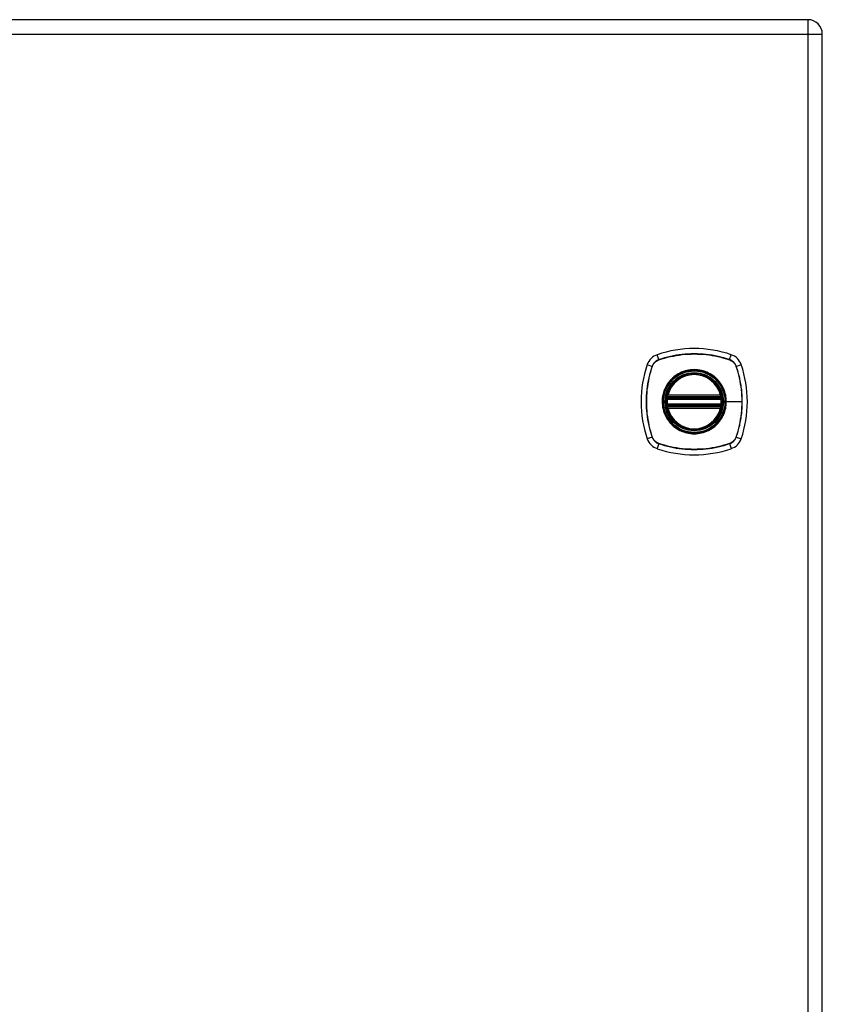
# Model space of a CAD drawing. Header units: inches. Extents: x 5 to 160, y 9 to 87.
# Tile 175 of 203: x 68 to 77, y 52 to 63. Entities that reach past the tile are written whole.
import ezdxf

# ---------------------------------------------------------------- set-up
doc = ezdxf.new("R2010")
doc.units = ezdxf.units.IN
doc.header["$MEASUREMENT"] = 0
doc.layers.add('Visible Edges(ANSI)', color=7, linetype='Continuous', lineweight=25)
doc.layers.add('Visible Tangent Edges(ANSI)', color=7, linetype='Continuous', lineweight=25)

msp = doc.modelspace()

# ---------------------------------------------------------------- linework, layer by layer
at = {"layer": 'Visible Edges(ANSI)'}
for p, q in [((77.184, 62.676), (47.588, 62.676)), ((77.345, 21.034), (77.345, 62.515)), ((75.624, 58.465), (76.218, 58.465)), ((75.628, 58.485), (76.214, 58.485)), ((76.218, 58.387), (75.624, 58.387)), ((76.214, 58.367), (75.628, 58.367))]:
    msp.add_line(p, q, dxfattribs=at)
at = {"layer": 'Visible Edges(ANSI)', "flags": 128}
for points in [[(75.613, 58.479), (75.613, 58.479), (75.613, 58.479), (75.612, 58.479), (75.612, 58.478), (75.612, 58.478), (75.612, 58.477), (75.612, 58.477), (75.612, 58.476), (75.612, 58.475), (75.612, 58.474), (75.612, 58.473), (75.611, 58.472), (75.611, 58.471), (75.611, 58.47), (75.611, 58.468), (75.611, 58.467), (75.61, 58.466), (75.61, 58.464), (75.61, 58.463), (75.61, 58.461), (75.61, 58.46), (75.61, 58.458), (75.609, 58.456), (75.609, 58.455)], [(75.609, 58.397), (75.609, 58.396), (75.61, 58.394), (75.61, 58.393), (75.61, 58.391), (75.61, 58.39), (75.61, 58.388), (75.61, 58.387), (75.611, 58.385), (75.611, 58.384), (75.611, 58.383), (75.611, 58.381), (75.611, 58.38), (75.612, 58.379), (75.612, 58.378), (75.612, 58.377), (75.612, 58.376), (75.612, 58.375), (75.612, 58.375), (75.612, 58.374), (75.612, 58.374), (75.612, 58.373), (75.613, 58.373), (75.613, 58.373), (75.613, 58.373)], [(76.233, 58.455), (76.233, 58.456), (76.232, 58.458), (76.232, 58.46), (76.232, 58.461), (76.232, 58.463), (76.232, 58.464), (76.231, 58.466), (76.231, 58.467), (76.231, 58.468), (76.231, 58.47), (76.231, 58.471), (76.231, 58.472), (76.23, 58.473), (76.23, 58.474), (76.23, 58.475), (76.23, 58.476), (76.23, 58.477), (76.23, 58.477), (76.23, 58.478), (76.23, 58.478), (76.23, 58.479), (76.229, 58.479), (76.229, 58.479), (76.229, 58.479)], [(76.229, 58.373), (76.229, 58.373), (76.229, 58.373), (76.23, 58.373), (76.23, 58.374), (76.23, 58.374), (76.23, 58.375), (76.23, 58.375), (76.23, 58.376), (76.23, 58.377), (76.23, 58.378), (76.23, 58.379), (76.231, 58.38), (76.231, 58.381), (76.231, 58.383), (76.231, 58.384), (76.231, 58.385), (76.231, 58.387), (76.232, 58.388), (76.232, 58.39), (76.232, 58.391), (76.232, 58.393), (76.232, 58.394), (76.233, 58.396), (76.233, 58.397)]]:
    msp.add_lwpolyline(points, dxfattribs=at)
at = {"layer": 'Visible Edges(ANSI)'}
for radius in [0.32, 0.315]:
    msp.add_circle((75.921, 58.426), radius, dxfattribs=at)
for centre, radius, start, end in [((77.184, 62.515), 0.161, 0, 90), ((75.566, 58.781), 0.177, 108.7722, 161.2278), ((75.921, 57.737), 1.28, 71.2278, 108.7722), ((76.276, 58.781), 0.177, 18.7722, 71.2278), ((76.61, 58.426), 1.28, 161.2278, 198.7722), ((75.232, 58.426), 1.28, 341.2278, 18.7722), ((75.921, 58.426), 0.313, 13.6344, 166.3656), ((75.921, 58.426), 0.313, 166.3656, 170.216), ((75.628, 58.497), 0.0118, 166.3656, 270), ((76.214, 58.497), 0.0118, 270, 13.6344), ((75.921, 58.426), 0.313, 9.784, 13.6344), ((75.921, 58.426), 0.313, 174.7499, 185.2501), ((75.624, 58.477), 0.0118, 170.216, 270), ((76.218, 58.477), 0.0118, 270, 9.784), ((75.921, 58.426), 0.313, 354.7499, 5.2501), ((75.624, 58.375), 0.0118, 90, 189.784), ((75.921, 58.426), 0.313, 189.784, 193.6344), ((75.628, 58.355), 0.0118, 90, 193.6344), ((75.921, 58.426), 0.313, 193.6344, 346.3656), ((76.214, 58.355), 0.0118, 346.3656, 90), ((76.218, 58.375), 0.0118, 350.216, 90), ((75.921, 58.426), 0.313, 346.3656, 350.216), ((75.566, 58.071), 0.177, 198.7722, 251.2278), ((76.276, 58.071), 0.177, 288.7722, 341.2278), ((75.921, 59.115), 1.28, 251.2278, 288.7722)]:
    msp.add_arc(centre, radius, start, end, dxfattribs=at)
at = {"layer": 'Visible Tangent Edges(ANSI)'}
for p, q in [((77.184, 62.676), (77.184, 62.515)), ((47.588, 62.515), (77.184, 62.515)), ((77.184, 62.515), (77.345, 62.515)), ((77.184, 62.515), (77.184, 21.034)), ((75.528, 58.894), (75.509, 58.949)), ((76.314, 58.894), (76.333, 58.949)), ((75.399, 58.838), (75.453, 58.819)), ((75.529, 58.892), (75.529, 58.892)), ((76.313, 58.892), (76.313, 58.892)), ((76.389, 58.819), (76.443, 58.838)), ((75.455, 58.818), (75.455, 58.818)), ((76.386, 58.818), (76.387, 58.818)), ((75.617, 58.5), (75.628, 58.497)), ((76.214, 58.497), (76.225, 58.5)), ((75.609, 58.455), (75.621, 58.454)), ((75.609, 58.397), (75.621, 58.399)), ((75.619, 58.478), (75.613, 58.479)), ((75.621, 58.454), (76.221, 58.454)), ((76.221, 58.399), (75.621, 58.399)), ((75.624, 58.465), (75.624, 58.476)), ((75.628, 58.485), (75.628, 58.497)), ((76.214, 58.497), (75.628, 58.497)), ((75.628, 58.475), (75.628, 58.485)), ((75.628, 58.475), (76.214, 58.475)), ((76.214, 58.497), (76.214, 58.485)), ((76.214, 58.485), (76.214, 58.475)), ((76.218, 58.476), (76.218, 58.465)), ((76.221, 58.454), (76.233, 58.455)), ((76.221, 58.399), (76.233, 58.397)), ((76.229, 58.479), (76.223, 58.478)), ((76.273, 58.426), (76.278, 58.426)), ((76.452, 58.426), (76.278, 58.426)), ((75.613, 58.373), (75.619, 58.374)), ((75.628, 58.355), (75.617, 58.352)), ((75.624, 58.377), (75.624, 58.387)), ((75.628, 58.367), (75.628, 58.377)), ((76.214, 58.377), (75.628, 58.377)), ((75.628, 58.355), (75.628, 58.367)), ((75.628, 58.355), (76.214, 58.355)), ((76.214, 58.377), (76.214, 58.367)), ((76.214, 58.367), (76.214, 58.355)), ((76.225, 58.352), (76.214, 58.355)), ((76.218, 58.387), (76.218, 58.377)), ((76.223, 58.374), (76.229, 58.373)), ((75.453, 58.033), (75.399, 58.014)), ((75.455, 58.034), (75.455, 58.034)), ((75.528, 57.959), (75.509, 57.904)), ((75.529, 57.96), (75.529, 57.961)), ((76.313, 57.961), (76.313, 57.96)), ((76.314, 57.959), (76.333, 57.904)), ((76.387, 58.034), (76.386, 58.034)), ((76.389, 58.033), (76.443, 58.014))]:
    msp.add_line(p, q, dxfattribs=at)
at = {"layer": 'Visible Tangent Edges(ANSI)', "flags": 128}
for points in [[(76.314, 58.894), (76.282, 58.904), (76.25, 58.913), (76.218, 58.922), (76.186, 58.929), (76.153, 58.936), (76.12, 58.942), (76.087, 58.947), (76.053, 58.951), (76.02, 58.954), (75.987, 58.956), (75.954, 58.958), (75.92, 58.958), (75.887, 58.958), (75.854, 58.956), (75.82, 58.954), (75.787, 58.951), (75.754, 58.947), (75.721, 58.942), (75.689, 58.936), (75.656, 58.929), (75.624, 58.922), (75.591, 58.913), (75.56, 58.904), (75.528, 58.894)], [(75.529, 58.892), (75.561, 58.902), (75.592, 58.911), (75.624, 58.92), (75.657, 58.928), (75.689, 58.934), (75.722, 58.94), (75.755, 58.945), (75.788, 58.95), (75.821, 58.953), (75.854, 58.955), (75.887, 58.956), (75.92, 58.957), (75.953, 58.956), (75.987, 58.955), (76.02, 58.953), (76.053, 58.95), (76.086, 58.946), (76.119, 58.941), (76.152, 58.935), (76.185, 58.928), (76.217, 58.92), (76.25, 58.911), (76.281, 58.902), (76.313, 58.892)], [(75.528, 58.894), (75.524, 58.892), (75.519, 58.89), (75.515, 58.889), (75.511, 58.887), (75.507, 58.884), (75.503, 58.882), (75.499, 58.88), (75.496, 58.877), (75.492, 58.874), (75.489, 58.871), (75.485, 58.868), (75.482, 58.865), (75.479, 58.862), (75.476, 58.859), (75.473, 58.855), (75.47, 58.851), (75.467, 58.848), (75.465, 58.844), (75.463, 58.84), (75.46, 58.836), (75.458, 58.832), (75.457, 58.828), (75.455, 58.823), (75.453, 58.819)], [(75.455, 58.818), (75.457, 58.823), (75.459, 58.827), (75.461, 58.831), (75.463, 58.835), (75.465, 58.839), (75.467, 58.843), (75.469, 58.846), (75.472, 58.85), (75.475, 58.853), (75.478, 58.857), (75.481, 58.86), (75.484, 58.863), (75.487, 58.867), (75.49, 58.869), (75.494, 58.872), (75.497, 58.875), (75.501, 58.878), (75.504, 58.88), (75.508, 58.882), (75.512, 58.884), (75.516, 58.886), (75.52, 58.888), (75.524, 58.89), (75.529, 58.892)], [(76.313, 58.892), (76.318, 58.89), (76.322, 58.888), (76.326, 58.886), (76.33, 58.884), (76.334, 58.882), (76.337, 58.88), (76.341, 58.878), (76.345, 58.875), (76.348, 58.872), (76.352, 58.869), (76.355, 58.867), (76.358, 58.863), (76.361, 58.86), (76.364, 58.857), (76.367, 58.853), (76.37, 58.85), (76.373, 58.846), (76.375, 58.843), (76.377, 58.839), (76.379, 58.835), (76.381, 58.831), (76.383, 58.827), (76.385, 58.823), (76.386, 58.818)], [(76.389, 58.819), (76.387, 58.823), (76.385, 58.828), (76.383, 58.832), (76.381, 58.836), (76.379, 58.84), (76.377, 58.844), (76.375, 58.848), (76.372, 58.851), (76.369, 58.855), (76.366, 58.859), (76.363, 58.862), (76.36, 58.865), (76.357, 58.868), (76.353, 58.871), (76.35, 58.874), (76.346, 58.877), (76.343, 58.88), (76.339, 58.882), (76.335, 58.884), (76.331, 58.887), (76.327, 58.889), (76.323, 58.89), (76.318, 58.892), (76.314, 58.894)], [(75.453, 58.819), (75.443, 58.787), (75.434, 58.755), (75.425, 58.723), (75.418, 58.691), (75.411, 58.658), (75.405, 58.625), (75.4, 58.592), (75.396, 58.559), (75.393, 58.525), (75.391, 58.492), (75.389, 58.459), (75.389, 58.425), (75.389, 58.392), (75.391, 58.359), (75.393, 58.326), (75.396, 58.292), (75.4, 58.259), (75.405, 58.226), (75.411, 58.194), (75.418, 58.161), (75.425, 58.129), (75.434, 58.097), (75.443, 58.065), (75.453, 58.033)], [(75.455, 58.034), (75.445, 58.066), (75.436, 58.097), (75.427, 58.129), (75.419, 58.162), (75.413, 58.194), (75.407, 58.227), (75.402, 58.26), (75.398, 58.293), (75.394, 58.326), (75.392, 58.359), (75.391, 58.392), (75.39, 58.425), (75.391, 58.459), (75.392, 58.492), (75.394, 58.525), (75.397, 58.558), (75.402, 58.591), (75.407, 58.624), (75.412, 58.657), (75.419, 58.69), (75.427, 58.722), (75.436, 58.755), (75.445, 58.786), (75.455, 58.818)], [(76.273, 58.426), (76.264, 58.348), (76.238, 58.273), (76.196, 58.206), (76.141, 58.15), (76.074, 58.109), (75.999, 58.083), (75.921, 58.074), (75.842, 58.083), (75.768, 58.109), (75.701, 58.151), (75.645, 58.207), (75.604, 58.273), (75.578, 58.348), (75.569, 58.426), (75.578, 58.505), (75.604, 58.579), (75.646, 58.646), (75.701, 58.702), (75.768, 58.743), (75.843, 58.769), (75.921, 58.778), (76, 58.769), (76.074, 58.743), (76.141, 58.701), (76.197, 58.646), (76.238, 58.579), (76.264, 58.504), (76.273, 58.426)], [(76.149, 58.701), (76.132, 58.713), (76.116, 58.725), (76.098, 58.736), (76.08, 58.745), (76.061, 58.754), (76.042, 58.762), (76.022, 58.768), (76.003, 58.773), (75.983, 58.778), (75.962, 58.781), (75.942, 58.782), (75.921, 58.783), (75.9, 58.782), (75.88, 58.781), (75.859, 58.778), (75.839, 58.773), (75.819, 58.768), (75.8, 58.762), (75.781, 58.754), (75.762, 58.745), (75.744, 58.736), (75.726, 58.725), (75.71, 58.713), (75.693, 58.701)], [(76.387, 58.818), (76.392, 58.802), (76.397, 58.787), (76.402, 58.771), (76.406, 58.755), (76.411, 58.739), (76.415, 58.723), (76.419, 58.706), (76.423, 58.69), (76.426, 58.674), (76.429, 58.658), (76.433, 58.641), (76.435, 58.625), (76.438, 58.608), (76.44, 58.592), (76.443, 58.575), (76.445, 58.559), (76.446, 58.542), (76.448, 58.526), (76.449, 58.509), (76.45, 58.493), (76.451, 58.476), (76.451, 58.459), (76.452, 58.443), (76.452, 58.426)], [(76.389, 58.033), (76.399, 58.065), (76.408, 58.097), (76.417, 58.129), (76.424, 58.161), (76.431, 58.194), (76.437, 58.227), (76.442, 58.26), (76.446, 58.293), (76.449, 58.327), (76.451, 58.36), (76.453, 58.393), (76.453, 58.427), (76.453, 58.46), (76.451, 58.493), (76.449, 58.526), (76.446, 58.56), (76.442, 58.593), (76.437, 58.626), (76.431, 58.658), (76.424, 58.691), (76.417, 58.723), (76.408, 58.756), (76.399, 58.788), (76.389, 58.819)], [(75.646, 58.654), (75.634, 58.638), (75.622, 58.621), (75.611, 58.603), (75.602, 58.585), (75.593, 58.566), (75.585, 58.547), (75.579, 58.527), (75.574, 58.508), (75.569, 58.487), (75.566, 58.467), (75.565, 58.447), (75.564, 58.426), (75.565, 58.405), (75.567, 58.385), (75.569, 58.365), (75.574, 58.344), (75.579, 58.324), (75.585, 58.305), (75.593, 58.286), (75.602, 58.267), (75.611, 58.249), (75.622, 58.231), (75.634, 58.215), (75.646, 58.199)], [(75.693, 58.701), (75.691, 58.699), (75.689, 58.697), (75.687, 58.695), (75.685, 58.693), (75.683, 58.692), (75.681, 58.69), (75.679, 58.688), (75.677, 58.686), (75.675, 58.684), (75.673, 58.682), (75.671, 58.68), (75.669, 58.678), (75.667, 58.676), (75.665, 58.674), (75.663, 58.672), (75.661, 58.67), (75.659, 58.668), (75.657, 58.666), (75.655, 58.664), (75.654, 58.662), (75.652, 58.66), (75.65, 58.658), (75.648, 58.656), (75.646, 58.654)], [(76.196, 58.654), (76.194, 58.656), (76.192, 58.658), (76.19, 58.66), (76.188, 58.662), (76.187, 58.664), (76.185, 58.666), (76.183, 58.668), (76.181, 58.67), (76.179, 58.672), (76.177, 58.674), (76.175, 58.676), (76.173, 58.678), (76.171, 58.68), (76.169, 58.682), (76.167, 58.684), (76.165, 58.686), (76.163, 58.688), (76.161, 58.69), (76.159, 58.692), (76.157, 58.693), (76.155, 58.695), (76.153, 58.697), (76.151, 58.699), (76.149, 58.701)], [(76.278, 58.426), (76.278, 58.436), (76.277, 58.447), (76.277, 58.457), (76.275, 58.467), (76.274, 58.477), (76.272, 58.488), (76.271, 58.498), (76.268, 58.508), (76.266, 58.518), (76.263, 58.528), (76.26, 58.537), (76.257, 58.547), (76.253, 58.557), (76.249, 58.566), (76.245, 58.576), (76.24, 58.585), (76.236, 58.594), (76.231, 58.603), (76.225, 58.612), (76.22, 58.621), (76.214, 58.629), (76.208, 58.637), (76.202, 58.646), (76.196, 58.654)], [(75.617, 58.5), (75.617, 58.499), (75.616, 58.498), (75.616, 58.497), (75.616, 58.496), (75.616, 58.495), (75.616, 58.494), (75.616, 58.493), (75.616, 58.492), (75.616, 58.491), (75.616, 58.49), (75.616, 58.489), (75.616, 58.489), (75.616, 58.488), (75.616, 58.487), (75.616, 58.486), (75.616, 58.485), (75.616, 58.484), (75.617, 58.483), (75.617, 58.482), (75.617, 58.481), (75.617, 58.481), (75.618, 58.48), (75.618, 58.479), (75.619, 58.478)], [(76.223, 58.478), (76.224, 58.479), (76.224, 58.48), (76.225, 58.481), (76.225, 58.481), (76.225, 58.482), (76.225, 58.483), (76.226, 58.484), (76.226, 58.485), (76.226, 58.486), (76.226, 58.487), (76.226, 58.488), (76.226, 58.489), (76.226, 58.489), (76.226, 58.49), (76.226, 58.491), (76.226, 58.492), (76.226, 58.493), (76.226, 58.494), (76.226, 58.495), (76.226, 58.496), (76.226, 58.497), (76.226, 58.498), (76.225, 58.499), (76.225, 58.5)], [(75.619, 58.478), (75.619, 58.478), (75.619, 58.478), (75.619, 58.478), (75.619, 58.478), (75.62, 58.477), (75.62, 58.477), (75.62, 58.477), (75.62, 58.477), (75.62, 58.477), (75.621, 58.477), (75.621, 58.477), (75.621, 58.477), (75.621, 58.476), (75.622, 58.476), (75.622, 58.476), (75.622, 58.476), (75.622, 58.476), (75.623, 58.476), (75.623, 58.476), (75.623, 58.476), (75.623, 58.476), (75.624, 58.476), (75.624, 58.476), (75.624, 58.476)], [(75.621, 58.454), (75.621, 58.454), (75.621, 58.455), (75.622, 58.456), (75.622, 58.457), (75.622, 58.457), (75.622, 58.458), (75.622, 58.459), (75.622, 58.46), (75.623, 58.46), (75.623, 58.461), (75.623, 58.461), (75.623, 58.462), (75.623, 58.463), (75.623, 58.463), (75.624, 58.463), (75.624, 58.464), (75.624, 58.464), (75.624, 58.465), (75.624, 58.465), (75.624, 58.465), (75.624, 58.465), (75.624, 58.465), (75.624, 58.465), (75.624, 58.465)], [(75.624, 58.387), (75.624, 58.387), (75.624, 58.387), (75.624, 58.387), (75.624, 58.387), (75.624, 58.387), (75.624, 58.388), (75.624, 58.388), (75.624, 58.388), (75.624, 58.389), (75.623, 58.389), (75.623, 58.39), (75.623, 58.39), (75.623, 58.391), (75.623, 58.391), (75.623, 58.392), (75.622, 58.393), (75.622, 58.393), (75.622, 58.394), (75.622, 58.395), (75.622, 58.395), (75.622, 58.396), (75.621, 58.397), (75.621, 58.398), (75.621, 58.399)], [(75.624, 58.476), (75.624, 58.476), (75.625, 58.476), (75.625, 58.475), (75.625, 58.475), (75.625, 58.475), (75.625, 58.475), (75.625, 58.475), (75.626, 58.475), (75.626, 58.475), (75.626, 58.475), (75.626, 58.475), (75.626, 58.475), (75.626, 58.475), (75.627, 58.475), (75.627, 58.475), (75.627, 58.475), (75.627, 58.475), (75.627, 58.475), (75.627, 58.475), (75.628, 58.475), (75.628, 58.475), (75.628, 58.475), (75.628, 58.475), (75.628, 58.475)], [(76.196, 58.199), (76.202, 58.207), (76.208, 58.215), (76.214, 58.223), (76.22, 58.232), (76.226, 58.24), (76.231, 58.249), (76.236, 58.258), (76.241, 58.267), (76.245, 58.277), (76.249, 58.286), (76.253, 58.295), (76.257, 58.305), (76.26, 58.315), (76.263, 58.325), (76.266, 58.334), (76.268, 58.344), (76.271, 58.355), (76.273, 58.365), (76.274, 58.375), (76.275, 58.385), (76.277, 58.395), (76.277, 58.406), (76.278, 58.416), (76.278, 58.426)], [(76.214, 58.475), (76.214, 58.475), (76.214, 58.475), (76.214, 58.475), (76.214, 58.475), (76.215, 58.475), (76.215, 58.475), (76.215, 58.475), (76.215, 58.475), (76.215, 58.475), (76.215, 58.475), (76.216, 58.475), (76.216, 58.475), (76.216, 58.475), (76.216, 58.475), (76.216, 58.475), (76.216, 58.475), (76.217, 58.475), (76.217, 58.475), (76.217, 58.475), (76.217, 58.475), (76.217, 58.475), (76.217, 58.476), (76.218, 58.476), (76.218, 58.476)], [(76.218, 58.476), (76.218, 58.476), (76.218, 58.476), (76.219, 58.476), (76.219, 58.476), (76.219, 58.476), (76.219, 58.476), (76.22, 58.476), (76.22, 58.476), (76.22, 58.476), (76.22, 58.476), (76.221, 58.476), (76.221, 58.477), (76.221, 58.477), (76.221, 58.477), (76.222, 58.477), (76.222, 58.477), (76.222, 58.477), (76.222, 58.477), (76.222, 58.477), (76.223, 58.478), (76.223, 58.478), (76.223, 58.478), (76.223, 58.478), (76.223, 58.478)], [(76.218, 58.465), (76.218, 58.465), (76.218, 58.465), (76.218, 58.465), (76.218, 58.465), (76.218, 58.465), (76.218, 58.465), (76.218, 58.464), (76.218, 58.464), (76.218, 58.463), (76.219, 58.463), (76.219, 58.463), (76.219, 58.462), (76.219, 58.461), (76.219, 58.461), (76.219, 58.46), (76.22, 58.46), (76.22, 58.459), (76.22, 58.458), (76.22, 58.457), (76.22, 58.457), (76.22, 58.456), (76.221, 58.455), (76.221, 58.454), (76.221, 58.454)], [(76.221, 58.399), (76.221, 58.398), (76.221, 58.397), (76.22, 58.396), (76.22, 58.395), (76.22, 58.395), (76.22, 58.394), (76.22, 58.393), (76.22, 58.393), (76.219, 58.392), (76.219, 58.391), (76.219, 58.391), (76.219, 58.39), (76.219, 58.39), (76.219, 58.389), (76.218, 58.389), (76.218, 58.388), (76.218, 58.388), (76.218, 58.388), (76.218, 58.387), (76.218, 58.387), (76.218, 58.387), (76.218, 58.387), (76.218, 58.387), (76.218, 58.387)], [(76.452, 58.426), (76.452, 58.41), (76.451, 58.393), (76.451, 58.376), (76.45, 58.36), (76.449, 58.343), (76.448, 58.327), (76.446, 58.31), (76.445, 58.293), (76.443, 58.277), (76.44, 58.26), (76.438, 58.244), (76.435, 58.227), (76.433, 58.211), (76.429, 58.195), (76.426, 58.178), (76.423, 58.162), (76.419, 58.146), (76.415, 58.13), (76.411, 58.113), (76.406, 58.097), (76.402, 58.081), (76.397, 58.066), (76.392, 58.05), (76.387, 58.034)], [(75.619, 58.374), (75.618, 58.373), (75.618, 58.372), (75.617, 58.372), (75.617, 58.371), (75.617, 58.37), (75.617, 58.369), (75.616, 58.368), (75.616, 58.367), (75.616, 58.366), (75.616, 58.366), (75.616, 58.365), (75.616, 58.364), (75.616, 58.363), (75.616, 58.362), (75.616, 58.361), (75.616, 58.36), (75.616, 58.359), (75.616, 58.358), (75.616, 58.357), (75.616, 58.356), (75.616, 58.355), (75.616, 58.354), (75.617, 58.353), (75.617, 58.352)], [(75.624, 58.377), (75.624, 58.377), (75.624, 58.377), (75.623, 58.376), (75.623, 58.376), (75.623, 58.376), (75.623, 58.376), (75.622, 58.376), (75.622, 58.376), (75.622, 58.376), (75.622, 58.376), (75.621, 58.376), (75.621, 58.376), (75.621, 58.375), (75.621, 58.375), (75.62, 58.375), (75.62, 58.375), (75.62, 58.375), (75.62, 58.375), (75.62, 58.375), (75.619, 58.375), (75.619, 58.374), (75.619, 58.374), (75.619, 58.374), (75.619, 58.374)], [(75.628, 58.377), (75.628, 58.377), (75.628, 58.377), (75.628, 58.377), (75.628, 58.377), (75.627, 58.377), (75.627, 58.377), (75.627, 58.377), (75.627, 58.377), (75.627, 58.377), (75.627, 58.377), (75.626, 58.377), (75.626, 58.377), (75.626, 58.377), (75.626, 58.377), (75.626, 58.377), (75.626, 58.377), (75.625, 58.377), (75.625, 58.377), (75.625, 58.377), (75.625, 58.377), (75.625, 58.377), (75.625, 58.377), (75.624, 58.377), (75.624, 58.377)], [(76.218, 58.377), (76.218, 58.377), (76.217, 58.377), (76.217, 58.377), (76.217, 58.377), (76.217, 58.377), (76.217, 58.377), (76.217, 58.377), (76.216, 58.377), (76.216, 58.377), (76.216, 58.377), (76.216, 58.377), (76.216, 58.377), (76.216, 58.377), (76.215, 58.377), (76.215, 58.377), (76.215, 58.377), (76.215, 58.377), (76.215, 58.377), (76.215, 58.377), (76.214, 58.377), (76.214, 58.377), (76.214, 58.377), (76.214, 58.377), (76.214, 58.377)], [(76.223, 58.374), (76.223, 58.374), (76.223, 58.374), (76.223, 58.374), (76.223, 58.375), (76.222, 58.375), (76.222, 58.375), (76.222, 58.375), (76.222, 58.375), (76.222, 58.375), (76.221, 58.375), (76.221, 58.375), (76.221, 58.376), (76.221, 58.376), (76.22, 58.376), (76.22, 58.376), (76.22, 58.376), (76.22, 58.376), (76.219, 58.376), (76.219, 58.376), (76.219, 58.376), (76.219, 58.376), (76.218, 58.377), (76.218, 58.377), (76.218, 58.377)], [(76.225, 58.352), (76.225, 58.353), (76.226, 58.354), (76.226, 58.355), (76.226, 58.356), (76.226, 58.357), (76.226, 58.358), (76.226, 58.359), (76.226, 58.36), (76.226, 58.361), (76.226, 58.362), (76.226, 58.363), (76.226, 58.364), (76.226, 58.365), (76.226, 58.366), (76.226, 58.366), (76.226, 58.367), (76.226, 58.368), (76.225, 58.369), (76.225, 58.37), (76.225, 58.371), (76.225, 58.372), (76.224, 58.372), (76.224, 58.373), (76.223, 58.374)], [(75.646, 58.199), (75.648, 58.196), (75.65, 58.194), (75.652, 58.192), (75.654, 58.19), (75.655, 58.188), (75.657, 58.186), (75.659, 58.184), (75.661, 58.182), (75.663, 58.18), (75.665, 58.178), (75.667, 58.176), (75.669, 58.174), (75.671, 58.172), (75.673, 58.17), (75.675, 58.168), (75.677, 58.166), (75.679, 58.164), (75.681, 58.162), (75.683, 58.161), (75.685, 58.159), (75.687, 58.157), (75.689, 58.155), (75.691, 58.153), (75.693, 58.151)], [(76.149, 58.151), (76.151, 58.153), (76.153, 58.155), (76.155, 58.157), (76.157, 58.159), (76.159, 58.161), (76.161, 58.162), (76.163, 58.164), (76.165, 58.166), (76.167, 58.168), (76.169, 58.17), (76.171, 58.172), (76.173, 58.174), (76.175, 58.176), (76.177, 58.178), (76.179, 58.18), (76.181, 58.182), (76.183, 58.184), (76.185, 58.186), (76.187, 58.188), (76.188, 58.19), (76.19, 58.192), (76.192, 58.194), (76.194, 58.196), (76.196, 58.199)], [(75.693, 58.151), (75.71, 58.139), (75.726, 58.127), (75.744, 58.116), (75.762, 58.107), (75.781, 58.098), (75.8, 58.09), (75.82, 58.084), (75.839, 58.079), (75.859, 58.075), (75.88, 58.072), (75.9, 58.07), (75.921, 58.069), (75.942, 58.07), (75.962, 58.072), (75.983, 58.075), (76.003, 58.079), (76.023, 58.084), (76.042, 58.09), (76.061, 58.098), (76.08, 58.107), (76.098, 58.116), (76.116, 58.127), (76.132, 58.139), (76.149, 58.151)], [(75.453, 58.033), (75.455, 58.029), (75.457, 58.024), (75.458, 58.02), (75.46, 58.016), (75.463, 58.012), (75.465, 58.008), (75.467, 58.005), (75.47, 58.001), (75.473, 57.997), (75.476, 57.994), (75.479, 57.99), (75.482, 57.987), (75.485, 57.984), (75.489, 57.981), (75.492, 57.978), (75.496, 57.975), (75.499, 57.973), (75.503, 57.97), (75.507, 57.968), (75.511, 57.966), (75.515, 57.964), (75.519, 57.962), (75.524, 57.96), (75.528, 57.959)], [(75.529, 57.961), (75.524, 57.962), (75.52, 57.964), (75.516, 57.966), (75.512, 57.968), (75.508, 57.97), (75.504, 57.972), (75.501, 57.975), (75.497, 57.977), (75.494, 57.98), (75.49, 57.983), (75.487, 57.986), (75.484, 57.989), (75.481, 57.992), (75.478, 57.995), (75.475, 57.999), (75.472, 58.002), (75.469, 58.006), (75.467, 58.01), (75.465, 58.013), (75.463, 58.017), (75.461, 58.021), (75.459, 58.025), (75.457, 58.029), (75.455, 58.034)], [(75.528, 57.959), (75.56, 57.948), (75.592, 57.939), (75.624, 57.93), (75.656, 57.923), (75.689, 57.916), (75.722, 57.91), (75.755, 57.905), (75.788, 57.901), (75.822, 57.898), (75.855, 57.896), (75.888, 57.894), (75.922, 57.894), (75.955, 57.894), (75.988, 57.896), (76.022, 57.898), (76.055, 57.901), (76.088, 57.905), (76.121, 57.91), (76.153, 57.916), (76.186, 57.923), (76.218, 57.93), (76.251, 57.939), (76.282, 57.948), (76.314, 57.959)], [(76.313, 57.96), (76.281, 57.95), (76.25, 57.941), (76.218, 57.932), (76.185, 57.924), (76.153, 57.918), (76.12, 57.912), (76.087, 57.907), (76.054, 57.903), (76.021, 57.899), (75.988, 57.897), (75.955, 57.896), (75.922, 57.895), (75.888, 57.896), (75.855, 57.897), (75.822, 57.899), (75.789, 57.902), (75.756, 57.907), (75.723, 57.912), (75.69, 57.918), (75.657, 57.924), (75.625, 57.932), (75.592, 57.941), (75.561, 57.95), (75.529, 57.96)], [(76.386, 58.034), (76.385, 58.029), (76.383, 58.025), (76.381, 58.021), (76.379, 58.017), (76.377, 58.013), (76.375, 58.01), (76.373, 58.006), (76.37, 58.002), (76.367, 57.999), (76.364, 57.995), (76.361, 57.992), (76.358, 57.989), (76.355, 57.986), (76.352, 57.983), (76.348, 57.98), (76.345, 57.977), (76.341, 57.975), (76.337, 57.972), (76.334, 57.97), (76.33, 57.968), (76.326, 57.966), (76.322, 57.964), (76.318, 57.962), (76.313, 57.961)], [(76.314, 57.959), (76.318, 57.96), (76.323, 57.962), (76.327, 57.964), (76.331, 57.966), (76.335, 57.968), (76.339, 57.97), (76.343, 57.973), (76.346, 57.975), (76.35, 57.978), (76.353, 57.981), (76.357, 57.984), (76.36, 57.987), (76.363, 57.99), (76.366, 57.994), (76.369, 57.997), (76.372, 58.001), (76.375, 58.005), (76.377, 58.008), (76.379, 58.012), (76.381, 58.016), (76.383, 58.02), (76.385, 58.024), (76.387, 58.029), (76.389, 58.033)]]:
    msp.add_lwpolyline(points, dxfattribs=at)
at = {"layer": 'Visible Tangent Edges(ANSI)'}
for radius in [0.346, 0.342, 0.325, 0.324]:
    msp.add_circle((75.921, 58.426), radius, dxfattribs=at)
for start, end in [(13.6344, 166.3656), (174.7499, 185.2501), (354.7499, 5.2501), (193.6344, 346.3656)]:
    msp.add_arc((75.921, 58.426), 0.301, start, end, dxfattribs=at)
for centre, major_axis, ratio, start_param, end_param in [((75.529, 58.889), (-0.00312, 0.00933), 0.002893, 1.047966, 1.288612), ((76.313, 58.889), (-0.00312, -0.00933), 0.002893, 1.85298, 2.093627), ((75.458, 58.818), (0.00933, -0.00312), 0.002893, 1.85298, 2.093627), ((76.384, 58.818), (-0.00933, -0.00312), 0.002893, 4.189559, 4.430205), ((75.613, 58.479), (0.00773, 0.00893), 0.431674, 4.96723, 6.283185), ((75.624, 58.474), (0.0021, 0.0116), 0.025638, 0, 1.426581), ((76.218, 58.474), (-0.0021, 0.0116), 0.025638, 4.856604, 6.283185), ((76.229, 58.479), (-0.00773, 0.00893), 0.431674, 0, 1.315955), ((75.613, 58.373), (0.00773, -0.00893), 0.431674, 0, 1.315955), ((75.624, 58.378), (0.0021, -0.0116), 0.025638, 4.856604, 6.283185), ((76.218, 58.378), (-0.0021, -0.0116), 0.025638, 0, 1.426581), ((76.229, 58.373), (-0.00773, -0.00893), 0.431674, 4.96723, 6.283185), ((75.458, 58.035), (0.00933, 0.00312), 0.002893, 4.189559, 4.430205), ((75.529, 57.963), (0.00312, 0.00933), 0.002893, 1.85298, 2.093627), ((76.313, 57.963), (-0.00312, 0.00933), 0.002893, 4.189559, 4.430205), ((76.384, 58.035), (-0.00933, 0.00312), 0.002893, 1.85298, 2.093627)]:
    msp.add_ellipse(centre, major_axis=major_axis, ratio=ratio, start_param=start_param, end_param=end_param, dxfattribs=at)

doc.saveas('drawing.dxf')
